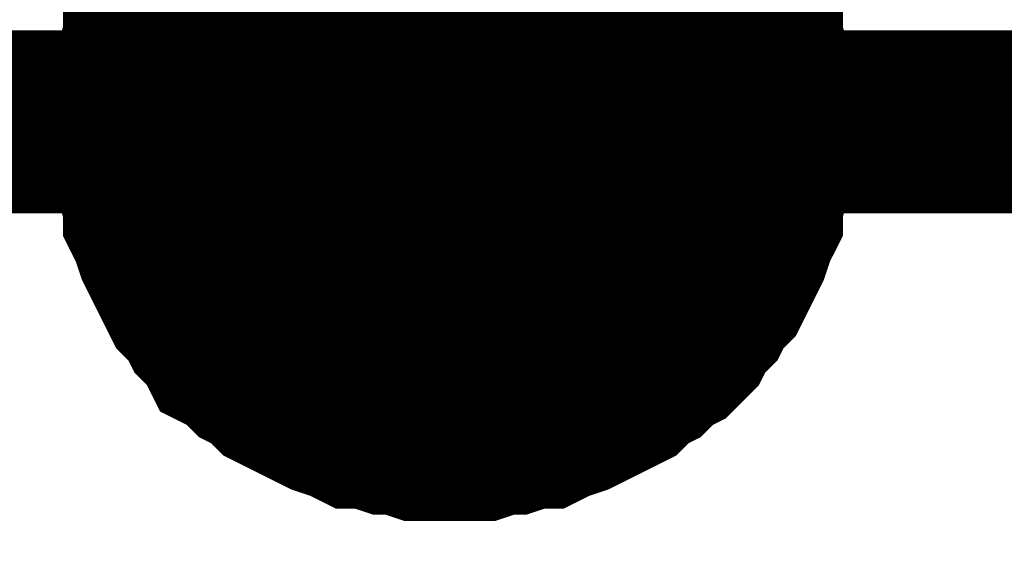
# Model space of a CAD drawing. Header units: inches. Extents: x 0 to 17, y 0 to 11.
# Tile 87 of 114: x 9.2224 to 9.2858, y 5.7219 to 5.7564. Entities that reach past the tile are written whole.
import ezdxf

# ---------------------------------------------------------------- set-up
doc = ezdxf.new("R2010")
doc.units = ezdxf.units.IN
doc.header["$MEASUREMENT"] = 0
doc.layers.add('Sheet', color=255, linetype='Continuous')

msp = doc.modelspace()

# ---------------------------------------------------------------- linework, layer by layer
at = {"layer": 'Sheet'}
for points in [[(8.750163, 5.64987, 0.0118, 0.0118, 0), (8.750163, 5.749784, 0.0118, 0.0118, 0), (9.250093, 5.749784, 0.0118, 0.0118, 0), (9.799977, 5.749784, 0.0118, 0.0118, 0), (10.350257, 5.749784, 0.0118, 0.0118, 0), (10.90014, 5.749784, 0.0118, 0.0118, 0), (10.90014, 5.849697, 0.0118, 0.0118, 0)], [(9.250093, 5.849697, 0.0118, 0.0118, 0), (9.250093, 5.749784, 0.0118, 0.0118, 0)], [(9.230271, 5.749784, 0.0118, 0.0118, 0), (9.230271, 5.750973, 0.0118, 0.0118, 0), (9.230271, 5.751766, 0.0118, 0.0118, 0), (9.230667, 5.752956, 0.0118, 0.0118, 0), (9.230667, 5.753749, 0.0118, 0.0118, 0), (9.231063, 5.754938, 0.0118, 0.0118, 0), (9.231063, 5.755731, 0.0118, 0.0118, 0), (9.23146, 5.756524, 0.0118, 0.0118, 0), (9.231856, 5.757713, 0.0118, 0.0118, 0), (9.232253, 5.758506, 0.0118, 0.0118, 0), (9.232649, 5.759299, 0.0118, 0.0118, 0), (9.233046, 5.760092, 0.0118, 0.0118, 0), (9.233442, 5.760885, 0.0118, 0.0118, 0), (9.234235, 5.761678, 0.0118, 0.0118, 0), (9.234632, 5.762471, 0.0118, 0.0118, 0)], [(9.230271, 5.749784, 0.0118, 0.0118, 0), (9.230271, 5.750973, 0.0118, 0.0118, 0), (9.230271, 5.751766, 0.0118, 0.0118, 0), (9.230667, 5.752956, 0.0118, 0.0118, 0), (9.230667, 5.753749, 0.0118, 0.0118, 0), (9.231063, 5.754938, 0.0118, 0.0118, 0), (9.231063, 5.755731, 0.0118, 0.0118, 0), (9.23146, 5.756524, 0.0118, 0.0118, 0), (9.231856, 5.757713, 0.0118, 0.0118, 0), (9.232253, 5.758506, 0.0118, 0.0118, 0), (9.232649, 5.759299, 0.0118, 0.0118, 0), (9.233046, 5.760092, 0.0118, 0.0118, 0), (9.233442, 5.760885, 0.0118, 0.0118, 0), (9.234235, 5.761678, 0.0118, 0.0118, 0), (9.234632, 5.762471, 0.0118, 0.0118, 0)], [(9.230271, 5.749784, 0.0118, 0.0118, 0), (9.230271, 5.750973, 0.0118, 0.0118, 0), (9.230271, 5.751766, 0.0118, 0.0118, 0), (9.230667, 5.752956, 0.0118, 0.0118, 0), (9.230667, 5.753749, 0.0118, 0.0118, 0), (9.231063, 5.754938, 0.0118, 0.0118, 0), (9.231063, 5.755731, 0.0118, 0.0118, 0), (9.23146, 5.756524, 0.0118, 0.0118, 0), (9.231856, 5.757713, 0.0118, 0.0118, 0), (9.232253, 5.758506, 0.0118, 0.0118, 0), (9.232649, 5.759299, 0.0118, 0.0118, 0), (9.233046, 5.760092, 0.0118, 0.0118, 0), (9.233442, 5.760885, 0.0118, 0.0118, 0), (9.234235, 5.761678, 0.0118, 0.0118, 0), (9.234632, 5.762471, 0.0118, 0.0118, 0)], [(9.230271, 5.749784, 0.0118, 0.0118, 0), (9.230271, 5.750973, 0.0118, 0.0118, 0), (9.230271, 5.751766, 0.0118, 0.0118, 0), (9.230667, 5.752956, 0.0118, 0.0118, 0), (9.230667, 5.753749, 0.0118, 0.0118, 0), (9.231063, 5.754938, 0.0118, 0.0118, 0), (9.231063, 5.755731, 0.0118, 0.0118, 0), (9.23146, 5.756524, 0.0118, 0.0118, 0), (9.231856, 5.757713, 0.0118, 0.0118, 0), (9.232253, 5.758506, 0.0118, 0.0118, 0), (9.232649, 5.759299, 0.0118, 0.0118, 0), (9.233046, 5.760092, 0.0118, 0.0118, 0), (9.233442, 5.760885, 0.0118, 0.0118, 0), (9.234235, 5.761678, 0.0118, 0.0118, 0), (9.234632, 5.762471, 0.0118, 0.0118, 0)], [(9.265555, 5.762471, 0.0118, 0.0118, 0), (9.266348, 5.761678, 0.0118, 0.0118, 0), (9.266744, 5.760885, 0.0118, 0.0118, 0), (9.267537, 5.760092, 0.0118, 0.0118, 0), (9.267934, 5.759299, 0.0118, 0.0118, 0), (9.26833, 5.758506, 0.0118, 0.0118, 0), (9.268727, 5.757713, 0.0118, 0.0118, 0), (9.269123, 5.756524, 0.0118, 0.0118, 0), (9.26952, 5.755731, 0.0118, 0.0118, 0), (9.26952, 5.754938, 0.0118, 0.0118, 0), (9.269916, 5.753749, 0.0118, 0.0118, 0), (9.269916, 5.752956, 0.0118, 0.0118, 0), (9.270312, 5.751766, 0.0118, 0.0118, 0), (9.270312, 5.750973, 0.0118, 0.0118, 0), (9.270312, 5.749784, 0.0118, 0.0118, 0)], [(9.265555, 5.762471, 0.0118, 0.0118, 0), (9.266348, 5.761678, 0.0118, 0.0118, 0), (9.266744, 5.760885, 0.0118, 0.0118, 0), (9.267537, 5.760092, 0.0118, 0.0118, 0), (9.267934, 5.759299, 0.0118, 0.0118, 0), (9.26833, 5.758506, 0.0118, 0.0118, 0), (9.268727, 5.757713, 0.0118, 0.0118, 0), (9.269123, 5.756524, 0.0118, 0.0118, 0), (9.26952, 5.755731, 0.0118, 0.0118, 0), (9.26952, 5.754938, 0.0118, 0.0118, 0), (9.269916, 5.753749, 0.0118, 0.0118, 0), (9.269916, 5.752956, 0.0118, 0.0118, 0), (9.270312, 5.751766, 0.0118, 0.0118, 0), (9.270312, 5.750973, 0.0118, 0.0118, 0), (9.270312, 5.749784, 0.0118, 0.0118, 0)], [(9.265555, 5.762471, 0.0118, 0.0118, 0), (9.266348, 5.761678, 0.0118, 0.0118, 0), (9.266744, 5.760885, 0.0118, 0.0118, 0), (9.267537, 5.760092, 0.0118, 0.0118, 0), (9.267934, 5.759299, 0.0118, 0.0118, 0), (9.26833, 5.758506, 0.0118, 0.0118, 0), (9.268727, 5.757713, 0.0118, 0.0118, 0), (9.269123, 5.756524, 0.0118, 0.0118, 0), (9.26952, 5.755731, 0.0118, 0.0118, 0), (9.26952, 5.754938, 0.0118, 0.0118, 0), (9.269916, 5.753749, 0.0118, 0.0118, 0), (9.269916, 5.752956, 0.0118, 0.0118, 0), (9.270312, 5.751766, 0.0118, 0.0118, 0), (9.270312, 5.750973, 0.0118, 0.0118, 0), (9.270312, 5.749784, 0.0118, 0.0118, 0)], [(9.265555, 5.762471, 0.0118, 0.0118, 0), (9.266348, 5.761678, 0.0118, 0.0118, 0), (9.266744, 5.760885, 0.0118, 0.0118, 0), (9.267537, 5.760092, 0.0118, 0.0118, 0), (9.267934, 5.759299, 0.0118, 0.0118, 0), (9.26833, 5.758506, 0.0118, 0.0118, 0), (9.268727, 5.757713, 0.0118, 0.0118, 0), (9.269123, 5.756524, 0.0118, 0.0118, 0), (9.26952, 5.755731, 0.0118, 0.0118, 0), (9.26952, 5.754938, 0.0118, 0.0118, 0), (9.269916, 5.753749, 0.0118, 0.0118, 0), (9.269916, 5.752956, 0.0118, 0.0118, 0), (9.270312, 5.751766, 0.0118, 0.0118, 0), (9.270312, 5.750973, 0.0118, 0.0118, 0), (9.270312, 5.749784, 0.0118, 0.0118, 0)], [(9.230271, 5.749784, 0.0039, 0.0039, 0), (9.230271, 5.750973, 0.0039, 0.0039, 0), (9.230271, 5.751766, 0.0039, 0.0039, 0), (9.230667, 5.752956, 0.0039, 0.0039, 0), (9.230667, 5.753749, 0.0039, 0.0039, 0), (9.231063, 5.754938, 0.0039, 0.0039, 0), (9.231063, 5.755731, 0.0039, 0.0039, 0), (9.23146, 5.756524, 0.0039, 0.0039, 0), (9.231856, 5.757713, 0.0039, 0.0039, 0), (9.232253, 5.758506, 0.0039, 0.0039, 0)], [(9.230271, 5.749784, 0.0039, 0.0039, 0), (9.230271, 5.750973, 0.0039, 0.0039, 0), (9.230271, 5.751766, 0.0039, 0.0039, 0), (9.230667, 5.752956, 0.0039, 0.0039, 0), (9.230667, 5.753749, 0.0039, 0.0039, 0), (9.231063, 5.754938, 0.0039, 0.0039, 0), (9.231063, 5.755731, 0.0039, 0.0039, 0), (9.23146, 5.756524, 0.0039, 0.0039, 0), (9.231856, 5.757713, 0.0039, 0.0039, 0), (9.232253, 5.758506, 0.0039, 0.0039, 0)], [(9.230271, 5.749784, 0.0039, 0.0039, 0), (9.230271, 5.750973, 0.0039, 0.0039, 0), (9.230271, 5.751766, 0.0039, 0.0039, 0), (9.230667, 5.752956, 0.0039, 0.0039, 0), (9.230667, 5.753749, 0.0039, 0.0039, 0), (9.231063, 5.754938, 0.0039, 0.0039, 0), (9.231063, 5.755731, 0.0039, 0.0039, 0), (9.23146, 5.756524, 0.0039, 0.0039, 0), (9.231856, 5.757713, 0.0039, 0.0039, 0), (9.232253, 5.758506, 0.0039, 0.0039, 0)], [(9.230271, 5.749784, 0.0039, 0.0039, 0), (9.230271, 5.750973, 0.0039, 0.0039, 0), (9.230271, 5.751766, 0.0039, 0.0039, 0), (9.230667, 5.752956, 0.0039, 0.0039, 0), (9.230667, 5.753749, 0.0039, 0.0039, 0), (9.231063, 5.754938, 0.0039, 0.0039, 0), (9.231063, 5.755731, 0.0039, 0.0039, 0), (9.23146, 5.756524, 0.0039, 0.0039, 0), (9.231856, 5.757713, 0.0039, 0.0039, 0), (9.232253, 5.758506, 0.0039, 0.0039, 0)], [(9.26833, 5.758506, 0.0039, 0.0039, 0), (9.268727, 5.757713, 0.0039, 0.0039, 0), (9.269123, 5.756524, 0.0039, 0.0039, 0), (9.26952, 5.755731, 0.0039, 0.0039, 0), (9.26952, 5.754938, 0.0039, 0.0039, 0), (9.269916, 5.753749, 0.0039, 0.0039, 0), (9.269916, 5.752956, 0.0039, 0.0039, 0), (9.270312, 5.751766, 0.0039, 0.0039, 0), (9.270312, 5.750973, 0.0039, 0.0039, 0), (9.270312, 5.749784, 0.0039, 0.0039, 0)], [(9.26833, 5.758506, 0.0039, 0.0039, 0), (9.268727, 5.757713, 0.0039, 0.0039, 0), (9.269123, 5.756524, 0.0039, 0.0039, 0), (9.26952, 5.755731, 0.0039, 0.0039, 0), (9.26952, 5.754938, 0.0039, 0.0039, 0), (9.269916, 5.753749, 0.0039, 0.0039, 0), (9.269916, 5.752956, 0.0039, 0.0039, 0), (9.270312, 5.751766, 0.0039, 0.0039, 0), (9.270312, 5.750973, 0.0039, 0.0039, 0), (9.270312, 5.749784, 0.0039, 0.0039, 0)], [(9.26833, 5.758506, 0.0039, 0.0039, 0), (9.268727, 5.757713, 0.0039, 0.0039, 0), (9.269123, 5.756524, 0.0039, 0.0039, 0), (9.26952, 5.755731, 0.0039, 0.0039, 0), (9.26952, 5.754938, 0.0039, 0.0039, 0), (9.269916, 5.753749, 0.0039, 0.0039, 0), (9.269916, 5.752956, 0.0039, 0.0039, 0), (9.270312, 5.751766, 0.0039, 0.0039, 0), (9.270312, 5.750973, 0.0039, 0.0039, 0), (9.270312, 5.749784, 0.0039, 0.0039, 0)], [(9.26833, 5.758506, 0.0039, 0.0039, 0), (9.268727, 5.757713, 0.0039, 0.0039, 0), (9.269123, 5.756524, 0.0039, 0.0039, 0), (9.26952, 5.755731, 0.0039, 0.0039, 0), (9.26952, 5.754938, 0.0039, 0.0039, 0), (9.269916, 5.753749, 0.0039, 0.0039, 0), (9.269916, 5.752956, 0.0039, 0.0039, 0), (9.270312, 5.751766, 0.0039, 0.0039, 0), (9.270312, 5.750973, 0.0039, 0.0039, 0), (9.270312, 5.749784, 0.0039, 0.0039, 0)], [(9.250093, 5.72996, 0.0118, 0.0118, 0), (9.248904, 5.72996, 0.0118, 0.0118, 0), (9.248111, 5.72996, 0.0118, 0.0118, 0), (9.246922, 5.730356, 0.0118, 0.0118, 0), (9.246129, 5.730356, 0.0118, 0.0118, 0), (9.244939, 5.730753, 0.0118, 0.0118, 0), (9.244146, 5.730753, 0.0118, 0.0118, 0), (9.243354, 5.731149, 0.0118, 0.0118, 0), (9.242164, 5.731546, 0.0118, 0.0118, 0), (9.241371, 5.731942, 0.0118, 0.0118, 0), (9.240578, 5.732339, 0.0118, 0.0118, 0), (9.239785, 5.732735, 0.0118, 0.0118, 0), (9.238993, 5.733131, 0.0118, 0.0118, 0), (9.2382, 5.733924, 0.0118, 0.0118, 0), (9.237407, 5.734321, 0.0118, 0.0118, 0), (9.236614, 5.735114, 0.0118, 0.0118, 0), (9.235821, 5.73551, 0.0118, 0.0118, 0), (9.235424, 5.736303, 0.0118, 0.0118, 0), (9.234632, 5.737096, 0.0118, 0.0118, 0), (9.234235, 5.737889, 0.0118, 0.0118, 0), (9.233442, 5.738682, 0.0118, 0.0118, 0), (9.233046, 5.739475, 0.0118, 0.0118, 0), (9.232649, 5.740268, 0.0118, 0.0118, 0), (9.232253, 5.741061, 0.0118, 0.0118, 0), (9.231856, 5.741854, 0.0118, 0.0118, 0), (9.23146, 5.743044, 0.0118, 0.0118, 0), (9.231063, 5.743837, 0.0118, 0.0118, 0), (9.231063, 5.744629, 0.0118, 0.0118, 0), (9.230667, 5.745819, 0.0118, 0.0118, 0), (9.230667, 5.746612, 0.0118, 0.0118, 0), (9.230271, 5.747801, 0.0118, 0.0118, 0), (9.230271, 5.748594, 0.0118, 0.0118, 0), (9.230271, 5.749784, 0.0118, 0.0118, 0)], [(9.230271, 5.749784, 0.0118, 0.0118, 0), (9.230271, 5.749784, 0.0118, 0.0118, 0)], [(9.250093, 5.72996, 0.0118, 0.0118, 0), (9.248904, 5.72996, 0.0118, 0.0118, 0), (9.248111, 5.72996, 0.0118, 0.0118, 0), (9.246922, 5.730356, 0.0118, 0.0118, 0), (9.246129, 5.730356, 0.0118, 0.0118, 0), (9.244939, 5.730753, 0.0118, 0.0118, 0), (9.244146, 5.730753, 0.0118, 0.0118, 0), (9.243354, 5.731149, 0.0118, 0.0118, 0), (9.242164, 5.731546, 0.0118, 0.0118, 0), (9.241371, 5.731942, 0.0118, 0.0118, 0), (9.240578, 5.732339, 0.0118, 0.0118, 0), (9.239785, 5.732735, 0.0118, 0.0118, 0), (9.238993, 5.733131, 0.0118, 0.0118, 0), (9.2382, 5.733924, 0.0118, 0.0118, 0), (9.237407, 5.734321, 0.0118, 0.0118, 0), (9.236614, 5.735114, 0.0118, 0.0118, 0), (9.235821, 5.73551, 0.0118, 0.0118, 0), (9.235424, 5.736303, 0.0118, 0.0118, 0), (9.234632, 5.737096, 0.0118, 0.0118, 0), (9.234235, 5.737889, 0.0118, 0.0118, 0), (9.233442, 5.738682, 0.0118, 0.0118, 0), (9.233046, 5.739475, 0.0118, 0.0118, 0), (9.232649, 5.740268, 0.0118, 0.0118, 0), (9.232253, 5.741061, 0.0118, 0.0118, 0), (9.231856, 5.741854, 0.0118, 0.0118, 0), (9.23146, 5.743044, 0.0118, 0.0118, 0), (9.231063, 5.743837, 0.0118, 0.0118, 0), (9.231063, 5.744629, 0.0118, 0.0118, 0), (9.230667, 5.745819, 0.0118, 0.0118, 0), (9.230667, 5.746612, 0.0118, 0.0118, 0), (9.230271, 5.747801, 0.0118, 0.0118, 0), (9.230271, 5.748594, 0.0118, 0.0118, 0), (9.230271, 5.749784, 0.0118, 0.0118, 0)], [(9.230271, 5.749784, 0.0118, 0.0118, 0), (9.230271, 5.749784, 0.0118, 0.0118, 0)], [(9.250093, 5.72996, 0.0118, 0.0118, 0), (9.248904, 5.72996, 0.0118, 0.0118, 0), (9.248111, 5.72996, 0.0118, 0.0118, 0), (9.246922, 5.730356, 0.0118, 0.0118, 0), (9.246129, 5.730356, 0.0118, 0.0118, 0), (9.244939, 5.730753, 0.0118, 0.0118, 0), (9.244146, 5.730753, 0.0118, 0.0118, 0), (9.243354, 5.731149, 0.0118, 0.0118, 0), (9.242164, 5.731546, 0.0118, 0.0118, 0), (9.241371, 5.731942, 0.0118, 0.0118, 0), (9.240578, 5.732339, 0.0118, 0.0118, 0), (9.239785, 5.732735, 0.0118, 0.0118, 0), (9.238993, 5.733131, 0.0118, 0.0118, 0), (9.2382, 5.733924, 0.0118, 0.0118, 0), (9.237407, 5.734321, 0.0118, 0.0118, 0), (9.236614, 5.735114, 0.0118, 0.0118, 0), (9.235821, 5.73551, 0.0118, 0.0118, 0), (9.235424, 5.736303, 0.0118, 0.0118, 0), (9.234632, 5.737096, 0.0118, 0.0118, 0), (9.234235, 5.737889, 0.0118, 0.0118, 0), (9.233442, 5.738682, 0.0118, 0.0118, 0), (9.233046, 5.739475, 0.0118, 0.0118, 0), (9.232649, 5.740268, 0.0118, 0.0118, 0), (9.232253, 5.741061, 0.0118, 0.0118, 0), (9.231856, 5.741854, 0.0118, 0.0118, 0), (9.23146, 5.743044, 0.0118, 0.0118, 0), (9.231063, 5.743837, 0.0118, 0.0118, 0), (9.231063, 5.744629, 0.0118, 0.0118, 0), (9.230667, 5.745819, 0.0118, 0.0118, 0), (9.230667, 5.746612, 0.0118, 0.0118, 0), (9.230271, 5.747801, 0.0118, 0.0118, 0), (9.230271, 5.748594, 0.0118, 0.0118, 0), (9.230271, 5.749784, 0.0118, 0.0118, 0)], [(9.230271, 5.749784, 0.0118, 0.0118, 0), (9.230271, 5.749784, 0.0118, 0.0118, 0)], [(9.250093, 5.72996, 0.0118, 0.0118, 0), (9.248904, 5.72996, 0.0118, 0.0118, 0), (9.248111, 5.72996, 0.0118, 0.0118, 0), (9.246922, 5.730356, 0.0118, 0.0118, 0), (9.246129, 5.730356, 0.0118, 0.0118, 0), (9.244939, 5.730753, 0.0118, 0.0118, 0), (9.244146, 5.730753, 0.0118, 0.0118, 0), (9.243354, 5.731149, 0.0118, 0.0118, 0), (9.242164, 5.731546, 0.0118, 0.0118, 0), (9.241371, 5.731942, 0.0118, 0.0118, 0), (9.240578, 5.732339, 0.0118, 0.0118, 0), (9.239785, 5.732735, 0.0118, 0.0118, 0), (9.238993, 5.733131, 0.0118, 0.0118, 0), (9.2382, 5.733924, 0.0118, 0.0118, 0), (9.237407, 5.734321, 0.0118, 0.0118, 0), (9.236614, 5.735114, 0.0118, 0.0118, 0), (9.235821, 5.73551, 0.0118, 0.0118, 0), (9.235424, 5.736303, 0.0118, 0.0118, 0), (9.234632, 5.737096, 0.0118, 0.0118, 0), (9.234235, 5.737889, 0.0118, 0.0118, 0), (9.233442, 5.738682, 0.0118, 0.0118, 0), (9.233046, 5.739475, 0.0118, 0.0118, 0), (9.232649, 5.740268, 0.0118, 0.0118, 0), (9.232253, 5.741061, 0.0118, 0.0118, 0), (9.231856, 5.741854, 0.0118, 0.0118, 0), (9.23146, 5.743044, 0.0118, 0.0118, 0), (9.231063, 5.743837, 0.0118, 0.0118, 0), (9.231063, 5.744629, 0.0118, 0.0118, 0), (9.230667, 5.745819, 0.0118, 0.0118, 0), (9.230667, 5.746612, 0.0118, 0.0118, 0), (9.230271, 5.747801, 0.0118, 0.0118, 0), (9.230271, 5.748594, 0.0118, 0.0118, 0), (9.230271, 5.749784, 0.0118, 0.0118, 0)], [(9.230271, 5.749784, 0.0118, 0.0118, 0), (9.230271, 5.749784, 0.0118, 0.0118, 0)], [(9.270312, 5.749784, 0.0118, 0.0118, 0), (9.270312, 5.748594, 0.0118, 0.0118, 0), (9.270312, 5.747801, 0.0118, 0.0118, 0), (9.269916, 5.746612, 0.0118, 0.0118, 0), (9.269916, 5.745819, 0.0118, 0.0118, 0), (9.26952, 5.744629, 0.0118, 0.0118, 0), (9.26952, 5.743837, 0.0118, 0.0118, 0), (9.269123, 5.743044, 0.0118, 0.0118, 0), (9.268727, 5.741854, 0.0118, 0.0118, 0), (9.26833, 5.741061, 0.0118, 0.0118, 0), (9.267934, 5.740268, 0.0118, 0.0118, 0), (9.267537, 5.739475, 0.0118, 0.0118, 0), (9.266744, 5.738682, 0.0118, 0.0118, 0), (9.266348, 5.737889, 0.0118, 0.0118, 0), (9.265555, 5.737096, 0.0118, 0.0118, 0), (9.265159, 5.736303, 0.0118, 0.0118, 0), (9.264366, 5.73551, 0.0118, 0.0118, 0), (9.263573, 5.735114, 0.0118, 0.0118, 0), (9.26278, 5.734321, 0.0118, 0.0118, 0), (9.261987, 5.733924, 0.0118, 0.0118, 0), (9.261194, 5.733131, 0.0118, 0.0118, 0), (9.260401, 5.732735, 0.0118, 0.0118, 0), (9.259608, 5.732339, 0.0118, 0.0118, 0), (9.258815, 5.731942, 0.0118, 0.0118, 0), (9.258022, 5.731546, 0.0118, 0.0118, 0), (9.256833, 5.731149, 0.0118, 0.0118, 0), (9.25604, 5.730753, 0.0118, 0.0118, 0), (9.255247, 5.730753, 0.0118, 0.0118, 0), (9.254058, 5.730356, 0.0118, 0.0118, 0), (9.253265, 5.730356, 0.0118, 0.0118, 0), (9.252076, 5.72996, 0.0118, 0.0118, 0), (9.251283, 5.72996, 0.0118, 0.0118, 0), (9.250093, 5.72996, 0.0118, 0.0118, 0)], [(9.270312, 5.749784, 0.0118, 0.0118, 0), (9.270312, 5.748594, 0.0118, 0.0118, 0), (9.270312, 5.747801, 0.0118, 0.0118, 0), (9.269916, 5.746612, 0.0118, 0.0118, 0), (9.269916, 5.745819, 0.0118, 0.0118, 0), (9.26952, 5.744629, 0.0118, 0.0118, 0), (9.26952, 5.743837, 0.0118, 0.0118, 0), (9.269123, 5.743044, 0.0118, 0.0118, 0), (9.268727, 5.741854, 0.0118, 0.0118, 0), (9.26833, 5.741061, 0.0118, 0.0118, 0), (9.267934, 5.740268, 0.0118, 0.0118, 0), (9.267537, 5.739475, 0.0118, 0.0118, 0), (9.266744, 5.738682, 0.0118, 0.0118, 0), (9.266348, 5.737889, 0.0118, 0.0118, 0), (9.265555, 5.737096, 0.0118, 0.0118, 0), (9.265159, 5.736303, 0.0118, 0.0118, 0), (9.264366, 5.73551, 0.0118, 0.0118, 0), (9.263573, 5.735114, 0.0118, 0.0118, 0), (9.26278, 5.734321, 0.0118, 0.0118, 0), (9.261987, 5.733924, 0.0118, 0.0118, 0), (9.261194, 5.733131, 0.0118, 0.0118, 0), (9.260401, 5.732735, 0.0118, 0.0118, 0), (9.259608, 5.732339, 0.0118, 0.0118, 0), (9.258815, 5.731942, 0.0118, 0.0118, 0), (9.258022, 5.731546, 0.0118, 0.0118, 0), (9.256833, 5.731149, 0.0118, 0.0118, 0), (9.25604, 5.730753, 0.0118, 0.0118, 0), (9.255247, 5.730753, 0.0118, 0.0118, 0), (9.254058, 5.730356, 0.0118, 0.0118, 0), (9.253265, 5.730356, 0.0118, 0.0118, 0), (9.252076, 5.72996, 0.0118, 0.0118, 0), (9.251283, 5.72996, 0.0118, 0.0118, 0), (9.250093, 5.72996, 0.0118, 0.0118, 0)], [(9.270312, 5.749784, 0.0118, 0.0118, 0), (9.270312, 5.748594, 0.0118, 0.0118, 0), (9.270312, 5.747801, 0.0118, 0.0118, 0), (9.269916, 5.746612, 0.0118, 0.0118, 0), (9.269916, 5.745819, 0.0118, 0.0118, 0), (9.26952, 5.744629, 0.0118, 0.0118, 0), (9.26952, 5.743837, 0.0118, 0.0118, 0), (9.269123, 5.743044, 0.0118, 0.0118, 0), (9.268727, 5.741854, 0.0118, 0.0118, 0), (9.26833, 5.741061, 0.0118, 0.0118, 0), (9.267934, 5.740268, 0.0118, 0.0118, 0), (9.267537, 5.739475, 0.0118, 0.0118, 0), (9.266744, 5.738682, 0.0118, 0.0118, 0), (9.266348, 5.737889, 0.0118, 0.0118, 0), (9.265555, 5.737096, 0.0118, 0.0118, 0), (9.265159, 5.736303, 0.0118, 0.0118, 0), (9.264366, 5.73551, 0.0118, 0.0118, 0), (9.263573, 5.735114, 0.0118, 0.0118, 0), (9.26278, 5.734321, 0.0118, 0.0118, 0), (9.261987, 5.733924, 0.0118, 0.0118, 0), (9.261194, 5.733131, 0.0118, 0.0118, 0), (9.260401, 5.732735, 0.0118, 0.0118, 0), (9.259608, 5.732339, 0.0118, 0.0118, 0), (9.258815, 5.731942, 0.0118, 0.0118, 0), (9.258022, 5.731546, 0.0118, 0.0118, 0), (9.256833, 5.731149, 0.0118, 0.0118, 0), (9.25604, 5.730753, 0.0118, 0.0118, 0), (9.255247, 5.730753, 0.0118, 0.0118, 0), (9.254058, 5.730356, 0.0118, 0.0118, 0), (9.253265, 5.730356, 0.0118, 0.0118, 0), (9.252076, 5.72996, 0.0118, 0.0118, 0), (9.251283, 5.72996, 0.0118, 0.0118, 0), (9.250093, 5.72996, 0.0118, 0.0118, 0)], [(9.270312, 5.749784, 0.0118, 0.0118, 0), (9.270312, 5.748594, 0.0118, 0.0118, 0), (9.270312, 5.747801, 0.0118, 0.0118, 0), (9.269916, 5.746612, 0.0118, 0.0118, 0), (9.269916, 5.745819, 0.0118, 0.0118, 0), (9.26952, 5.744629, 0.0118, 0.0118, 0), (9.26952, 5.743837, 0.0118, 0.0118, 0), (9.269123, 5.743044, 0.0118, 0.0118, 0), (9.268727, 5.741854, 0.0118, 0.0118, 0), (9.26833, 5.741061, 0.0118, 0.0118, 0), (9.267934, 5.740268, 0.0118, 0.0118, 0), (9.267537, 5.739475, 0.0118, 0.0118, 0), (9.266744, 5.738682, 0.0118, 0.0118, 0), (9.266348, 5.737889, 0.0118, 0.0118, 0), (9.265555, 5.737096, 0.0118, 0.0118, 0), (9.265159, 5.736303, 0.0118, 0.0118, 0), (9.264366, 5.73551, 0.0118, 0.0118, 0), (9.263573, 5.735114, 0.0118, 0.0118, 0), (9.26278, 5.734321, 0.0118, 0.0118, 0), (9.261987, 5.733924, 0.0118, 0.0118, 0), (9.261194, 5.733131, 0.0118, 0.0118, 0), (9.260401, 5.732735, 0.0118, 0.0118, 0), (9.259608, 5.732339, 0.0118, 0.0118, 0), (9.258815, 5.731942, 0.0118, 0.0118, 0), (9.258022, 5.731546, 0.0118, 0.0118, 0), (9.256833, 5.731149, 0.0118, 0.0118, 0), (9.25604, 5.730753, 0.0118, 0.0118, 0), (9.255247, 5.730753, 0.0118, 0.0118, 0), (9.254058, 5.730356, 0.0118, 0.0118, 0), (9.253265, 5.730356, 0.0118, 0.0118, 0), (9.252076, 5.72996, 0.0118, 0.0118, 0), (9.251283, 5.72996, 0.0118, 0.0118, 0), (9.250093, 5.72996, 0.0118, 0.0118, 0)], [(9.270312, 5.749784, 0.0118, 0.0118, 0), (9.270312, 5.749784, 0.0118, 0.0118, 0), (9.270312, 5.749784, 0.0118, 0.0118, 0), (9.270312, 5.749784, 0.0118, 0.0118, 0), (9.270312, 5.749784, 0.0118, 0.0118, 0), (9.270312, 5.749784, 0.0118, 0.0118, 0), (9.270312, 5.749784, 0.0118, 0.0118, 0), (9.270312, 5.749784, 0.0118, 0.0118, 0), (9.270312, 5.749784, 0.0118, 0.0118, 0), (9.270312, 5.749784, 0.0118, 0.0118, 0), (9.270312, 5.749784, 0.0118, 0.0118, 0), (9.270312, 5.749784, 0.0118, 0.0118, 0), (9.270312, 5.749784, 0.0118, 0.0118, 0), (9.270312, 5.749784, 0.0118, 0.0118, 0), (9.270312, 5.749784, 0.0118, 0.0118, 0), (9.270312, 5.749784, 0.0118, 0.0118, 0), (9.270312, 5.749784, 0.0118, 0.0118, 0), (9.270312, 5.749784, 0.0118, 0.0118, 0), (9.270312, 5.749784, 0.0118, 0.0118, 0), (9.270312, 5.749784, 0.0118, 0.0118, 0), (9.270312, 5.749784, 0.0118, 0.0118, 0), (9.270312, 5.749784, 0.0118, 0.0118, 0), (9.270312, 5.749784, 0.0118, 0.0118, 0), (9.270312, 5.749784, 0.0118, 0.0118, 0), (9.270312, 5.749784, 0.0118, 0.0118, 0), (9.270312, 5.749784, 0.0118, 0.0118, 0), (9.270312, 5.749784, 0.0118, 0.0118, 0), (9.270312, 5.749784, 0.0118, 0.0118, 0), (9.270312, 5.749784, 0.0118, 0.0118, 0), (9.270312, 5.749784, 0.0118, 0.0118, 0), (9.270312, 5.749784, 0.0118, 0.0118, 0), (9.270312, 5.749784, 0.0118, 0.0118, 0), (9.270312, 5.749784, 0.0118, 0.0118, 0)], [(9.270312, 5.749784, 0.0118, 0.0118, 0), (9.270312, 5.749784, 0.0118, 0.0118, 0)], [(9.270312, 5.749784, 0.0118, 0.0118, 0), (9.270312, 5.749784, 0.0118, 0.0118, 0), (9.270312, 5.749784, 0.0118, 0.0118, 0), (9.270312, 5.749784, 0.0118, 0.0118, 0), (9.270312, 5.749784, 0.0118, 0.0118, 0), (9.270312, 5.749784, 0.0118, 0.0118, 0), (9.270312, 5.749784, 0.0118, 0.0118, 0), (9.270312, 5.749784, 0.0118, 0.0118, 0), (9.270312, 5.749784, 0.0118, 0.0118, 0), (9.270312, 5.749784, 0.0118, 0.0118, 0), (9.270312, 5.749784, 0.0118, 0.0118, 0), (9.270312, 5.749784, 0.0118, 0.0118, 0), (9.270312, 5.749784, 0.0118, 0.0118, 0), (9.270312, 5.749784, 0.0118, 0.0118, 0), (9.270312, 5.749784, 0.0118, 0.0118, 0), (9.270312, 5.749784, 0.0118, 0.0118, 0), (9.270312, 5.749784, 0.0118, 0.0118, 0), (9.270312, 5.749784, 0.0118, 0.0118, 0), (9.270312, 5.749784, 0.0118, 0.0118, 0), (9.270312, 5.749784, 0.0118, 0.0118, 0), (9.270312, 5.749784, 0.0118, 0.0118, 0), (9.270312, 5.749784, 0.0118, 0.0118, 0), (9.270312, 5.749784, 0.0118, 0.0118, 0), (9.270312, 5.749784, 0.0118, 0.0118, 0), (9.270312, 5.749784, 0.0118, 0.0118, 0), (9.270312, 5.749784, 0.0118, 0.0118, 0), (9.270312, 5.749784, 0.0118, 0.0118, 0), (9.270312, 5.749784, 0.0118, 0.0118, 0), (9.270312, 5.749784, 0.0118, 0.0118, 0), (9.270312, 5.749784, 0.0118, 0.0118, 0), (9.270312, 5.749784, 0.0118, 0.0118, 0), (9.270312, 5.749784, 0.0118, 0.0118, 0), (9.270312, 5.749784, 0.0118, 0.0118, 0)], [(9.270312, 5.749784, 0.0118, 0.0118, 0), (9.270312, 5.749784, 0.0118, 0.0118, 0)], [(9.270312, 5.749784, 0.0118, 0.0118, 0), (9.270312, 5.749784, 0.0118, 0.0118, 0), (9.270312, 5.749784, 0.0118, 0.0118, 0), (9.270312, 5.749784, 0.0118, 0.0118, 0), (9.270312, 5.749784, 0.0118, 0.0118, 0), (9.270312, 5.749784, 0.0118, 0.0118, 0), (9.270312, 5.749784, 0.0118, 0.0118, 0), (9.270312, 5.749784, 0.0118, 0.0118, 0), (9.270312, 5.749784, 0.0118, 0.0118, 0), (9.270312, 5.749784, 0.0118, 0.0118, 0), (9.270312, 5.749784, 0.0118, 0.0118, 0), (9.270312, 5.749784, 0.0118, 0.0118, 0), (9.270312, 5.749784, 0.0118, 0.0118, 0), (9.270312, 5.749784, 0.0118, 0.0118, 0), (9.270312, 5.749784, 0.0118, 0.0118, 0), (9.270312, 5.749784, 0.0118, 0.0118, 0), (9.270312, 5.749784, 0.0118, 0.0118, 0), (9.270312, 5.749784, 0.0118, 0.0118, 0), (9.270312, 5.749784, 0.0118, 0.0118, 0), (9.270312, 5.749784, 0.0118, 0.0118, 0), (9.270312, 5.749784, 0.0118, 0.0118, 0), (9.270312, 5.749784, 0.0118, 0.0118, 0), (9.270312, 5.749784, 0.0118, 0.0118, 0), (9.270312, 5.749784, 0.0118, 0.0118, 0), (9.270312, 5.749784, 0.0118, 0.0118, 0), (9.270312, 5.749784, 0.0118, 0.0118, 0), (9.270312, 5.749784, 0.0118, 0.0118, 0), (9.270312, 5.749784, 0.0118, 0.0118, 0), (9.270312, 5.749784, 0.0118, 0.0118, 0), (9.270312, 5.749784, 0.0118, 0.0118, 0), (9.270312, 5.749784, 0.0118, 0.0118, 0), (9.270312, 5.749784, 0.0118, 0.0118, 0), (9.270312, 5.749784, 0.0118, 0.0118, 0)], [(9.270312, 5.749784, 0.0118, 0.0118, 0), (9.270312, 5.749784, 0.0118, 0.0118, 0)], [(9.270312, 5.749784, 0.0118, 0.0118, 0), (9.270312, 5.749784, 0.0118, 0.0118, 0), (9.270312, 5.749784, 0.0118, 0.0118, 0), (9.270312, 5.749784, 0.0118, 0.0118, 0), (9.270312, 5.749784, 0.0118, 0.0118, 0), (9.270312, 5.749784, 0.0118, 0.0118, 0), (9.270312, 5.749784, 0.0118, 0.0118, 0), (9.270312, 5.749784, 0.0118, 0.0118, 0), (9.270312, 5.749784, 0.0118, 0.0118, 0), (9.270312, 5.749784, 0.0118, 0.0118, 0), (9.270312, 5.749784, 0.0118, 0.0118, 0), (9.270312, 5.749784, 0.0118, 0.0118, 0), (9.270312, 5.749784, 0.0118, 0.0118, 0), (9.270312, 5.749784, 0.0118, 0.0118, 0), (9.270312, 5.749784, 0.0118, 0.0118, 0), (9.270312, 5.749784, 0.0118, 0.0118, 0), (9.270312, 5.749784, 0.0118, 0.0118, 0), (9.270312, 5.749784, 0.0118, 0.0118, 0), (9.270312, 5.749784, 0.0118, 0.0118, 0), (9.270312, 5.749784, 0.0118, 0.0118, 0), (9.270312, 5.749784, 0.0118, 0.0118, 0), (9.270312, 5.749784, 0.0118, 0.0118, 0), (9.270312, 5.749784, 0.0118, 0.0118, 0), (9.270312, 5.749784, 0.0118, 0.0118, 0), (9.270312, 5.749784, 0.0118, 0.0118, 0), (9.270312, 5.749784, 0.0118, 0.0118, 0), (9.270312, 5.749784, 0.0118, 0.0118, 0), (9.270312, 5.749784, 0.0118, 0.0118, 0), (9.270312, 5.749784, 0.0118, 0.0118, 0), (9.270312, 5.749784, 0.0118, 0.0118, 0), (9.270312, 5.749784, 0.0118, 0.0118, 0), (9.270312, 5.749784, 0.0118, 0.0118, 0), (9.270312, 5.749784, 0.0118, 0.0118, 0)], [(9.270312, 5.749784, 0.0118, 0.0118, 0), (9.270312, 5.749784, 0.0118, 0.0118, 0)], [(9.250093, 5.72996, 0.0039, 0.0039, 0), (9.248904, 5.72996, 0.0039, 0.0039, 0), (9.248111, 5.72996, 0.0039, 0.0039, 0), (9.246922, 5.730356, 0.0039, 0.0039, 0), (9.246129, 5.730356, 0.0039, 0.0039, 0), (9.244939, 5.730753, 0.0039, 0.0039, 0), (9.244146, 5.730753, 0.0039, 0.0039, 0), (9.243354, 5.731149, 0.0039, 0.0039, 0), (9.242164, 5.731546, 0.0039, 0.0039, 0), (9.241371, 5.731942, 0.0039, 0.0039, 0), (9.240578, 5.732339, 0.0039, 0.0039, 0), (9.239785, 5.732735, 0.0039, 0.0039, 0), (9.238993, 5.733131, 0.0039, 0.0039, 0), (9.2382, 5.733924, 0.0039, 0.0039, 0), (9.237407, 5.734321, 0.0039, 0.0039, 0), (9.236614, 5.735114, 0.0039, 0.0039, 0), (9.235821, 5.73551, 0.0039, 0.0039, 0), (9.235424, 5.736303, 0.0039, 0.0039, 0), (9.234632, 5.737096, 0.0039, 0.0039, 0), (9.234235, 5.737889, 0.0039, 0.0039, 0), (9.233442, 5.738682, 0.0039, 0.0039, 0), (9.233046, 5.739475, 0.0039, 0.0039, 0), (9.232649, 5.740268, 0.0039, 0.0039, 0), (9.232253, 5.741061, 0.0039, 0.0039, 0), (9.231856, 5.741854, 0.0039, 0.0039, 0), (9.23146, 5.743044, 0.0039, 0.0039, 0), (9.231063, 5.743837, 0.0039, 0.0039, 0), (9.231063, 5.744629, 0.0039, 0.0039, 0), (9.230667, 5.745819, 0.0039, 0.0039, 0), (9.230667, 5.746612, 0.0039, 0.0039, 0), (9.230271, 5.747801, 0.0039, 0.0039, 0), (9.230271, 5.748594, 0.0039, 0.0039, 0), (9.230271, 5.749784, 0.0039, 0.0039, 0)], [(9.230271, 5.749784, 0.0039, 0.0039, 0), (9.230271, 5.749784, 0.0039, 0.0039, 0)], [(9.250093, 5.72996, 0.0039, 0.0039, 0), (9.248904, 5.72996, 0.0039, 0.0039, 0), (9.248111, 5.72996, 0.0039, 0.0039, 0), (9.246922, 5.730356, 0.0039, 0.0039, 0), (9.246129, 5.730356, 0.0039, 0.0039, 0), (9.244939, 5.730753, 0.0039, 0.0039, 0), (9.244146, 5.730753, 0.0039, 0.0039, 0), (9.243354, 5.731149, 0.0039, 0.0039, 0), (9.242164, 5.731546, 0.0039, 0.0039, 0), (9.241371, 5.731942, 0.0039, 0.0039, 0), (9.240578, 5.732339, 0.0039, 0.0039, 0), (9.239785, 5.732735, 0.0039, 0.0039, 0), (9.238993, 5.733131, 0.0039, 0.0039, 0), (9.2382, 5.733924, 0.0039, 0.0039, 0), (9.237407, 5.734321, 0.0039, 0.0039, 0), (9.236614, 5.735114, 0.0039, 0.0039, 0), (9.235821, 5.73551, 0.0039, 0.0039, 0), (9.235424, 5.736303, 0.0039, 0.0039, 0), (9.234632, 5.737096, 0.0039, 0.0039, 0), (9.234235, 5.737889, 0.0039, 0.0039, 0), (9.233442, 5.738682, 0.0039, 0.0039, 0), (9.233046, 5.739475, 0.0039, 0.0039, 0), (9.232649, 5.740268, 0.0039, 0.0039, 0), (9.232253, 5.741061, 0.0039, 0.0039, 0), (9.231856, 5.741854, 0.0039, 0.0039, 0), (9.23146, 5.743044, 0.0039, 0.0039, 0), (9.231063, 5.743837, 0.0039, 0.0039, 0), (9.231063, 5.744629, 0.0039, 0.0039, 0), (9.230667, 5.745819, 0.0039, 0.0039, 0), (9.230667, 5.746612, 0.0039, 0.0039, 0), (9.230271, 5.747801, 0.0039, 0.0039, 0), (9.230271, 5.748594, 0.0039, 0.0039, 0), (9.230271, 5.749784, 0.0039, 0.0039, 0)], [(9.230271, 5.749784, 0.0039, 0.0039, 0), (9.230271, 5.749784, 0.0039, 0.0039, 0)], [(9.250093, 5.72996, 0.0039, 0.0039, 0), (9.248904, 5.72996, 0.0039, 0.0039, 0), (9.248111, 5.72996, 0.0039, 0.0039, 0), (9.246922, 5.730356, 0.0039, 0.0039, 0), (9.246129, 5.730356, 0.0039, 0.0039, 0), (9.244939, 5.730753, 0.0039, 0.0039, 0), (9.244146, 5.730753, 0.0039, 0.0039, 0), (9.243354, 5.731149, 0.0039, 0.0039, 0), (9.242164, 5.731546, 0.0039, 0.0039, 0), (9.241371, 5.731942, 0.0039, 0.0039, 0), (9.240578, 5.732339, 0.0039, 0.0039, 0), (9.239785, 5.732735, 0.0039, 0.0039, 0), (9.238993, 5.733131, 0.0039, 0.0039, 0), (9.2382, 5.733924, 0.0039, 0.0039, 0), (9.237407, 5.734321, 0.0039, 0.0039, 0), (9.236614, 5.735114, 0.0039, 0.0039, 0), (9.235821, 5.73551, 0.0039, 0.0039, 0), (9.235424, 5.736303, 0.0039, 0.0039, 0), (9.234632, 5.737096, 0.0039, 0.0039, 0), (9.234235, 5.737889, 0.0039, 0.0039, 0), (9.233442, 5.738682, 0.0039, 0.0039, 0), (9.233046, 5.739475, 0.0039, 0.0039, 0), (9.232649, 5.740268, 0.0039, 0.0039, 0), (9.232253, 5.741061, 0.0039, 0.0039, 0), (9.231856, 5.741854, 0.0039, 0.0039, 0), (9.23146, 5.743044, 0.0039, 0.0039, 0), (9.231063, 5.743837, 0.0039, 0.0039, 0), (9.231063, 5.744629, 0.0039, 0.0039, 0), (9.230667, 5.745819, 0.0039, 0.0039, 0), (9.230667, 5.746612, 0.0039, 0.0039, 0), (9.230271, 5.747801, 0.0039, 0.0039, 0), (9.230271, 5.748594, 0.0039, 0.0039, 0), (9.230271, 5.749784, 0.0039, 0.0039, 0)], [(9.230271, 5.749784, 0.0039, 0.0039, 0), (9.230271, 5.749784, 0.0039, 0.0039, 0)], [(9.250093, 5.72996, 0.0039, 0.0039, 0), (9.248904, 5.72996, 0.0039, 0.0039, 0), (9.248111, 5.72996, 0.0039, 0.0039, 0), (9.246922, 5.730356, 0.0039, 0.0039, 0), (9.246129, 5.730356, 0.0039, 0.0039, 0), (9.244939, 5.730753, 0.0039, 0.0039, 0), (9.244146, 5.730753, 0.0039, 0.0039, 0), (9.243354, 5.731149, 0.0039, 0.0039, 0), (9.242164, 5.731546, 0.0039, 0.0039, 0), (9.241371, 5.731942, 0.0039, 0.0039, 0), (9.240578, 5.732339, 0.0039, 0.0039, 0), (9.239785, 5.732735, 0.0039, 0.0039, 0), (9.238993, 5.733131, 0.0039, 0.0039, 0), (9.2382, 5.733924, 0.0039, 0.0039, 0), (9.237407, 5.734321, 0.0039, 0.0039, 0), (9.236614, 5.735114, 0.0039, 0.0039, 0), (9.235821, 5.73551, 0.0039, 0.0039, 0), (9.235424, 5.736303, 0.0039, 0.0039, 0), (9.234632, 5.737096, 0.0039, 0.0039, 0), (9.234235, 5.737889, 0.0039, 0.0039, 0), (9.233442, 5.738682, 0.0039, 0.0039, 0), (9.233046, 5.739475, 0.0039, 0.0039, 0), (9.232649, 5.740268, 0.0039, 0.0039, 0), (9.232253, 5.741061, 0.0039, 0.0039, 0), (9.231856, 5.741854, 0.0039, 0.0039, 0), (9.23146, 5.743044, 0.0039, 0.0039, 0), (9.231063, 5.743837, 0.0039, 0.0039, 0), (9.231063, 5.744629, 0.0039, 0.0039, 0), (9.230667, 5.745819, 0.0039, 0.0039, 0), (9.230667, 5.746612, 0.0039, 0.0039, 0), (9.230271, 5.747801, 0.0039, 0.0039, 0), (9.230271, 5.748594, 0.0039, 0.0039, 0), (9.230271, 5.749784, 0.0039, 0.0039, 0)], [(9.230271, 5.749784, 0.0039, 0.0039, 0), (9.230271, 5.749784, 0.0039, 0.0039, 0)], [(9.270312, 5.749784, 0.0039, 0.0039, 0), (9.270312, 5.748594, 0.0039, 0.0039, 0), (9.270312, 5.747801, 0.0039, 0.0039, 0), (9.269916, 5.746612, 0.0039, 0.0039, 0), (9.269916, 5.745819, 0.0039, 0.0039, 0), (9.26952, 5.744629, 0.0039, 0.0039, 0), (9.26952, 5.743837, 0.0039, 0.0039, 0), (9.269123, 5.743044, 0.0039, 0.0039, 0), (9.268727, 5.741854, 0.0039, 0.0039, 0), (9.26833, 5.741061, 0.0039, 0.0039, 0), (9.267934, 5.740268, 0.0039, 0.0039, 0), (9.267537, 5.739475, 0.0039, 0.0039, 0), (9.266744, 5.738682, 0.0039, 0.0039, 0), (9.266348, 5.737889, 0.0039, 0.0039, 0), (9.265555, 5.737096, 0.0039, 0.0039, 0), (9.265159, 5.736303, 0.0039, 0.0039, 0), (9.264366, 5.73551, 0.0039, 0.0039, 0), (9.263573, 5.735114, 0.0039, 0.0039, 0), (9.26278, 5.734321, 0.0039, 0.0039, 0), (9.261987, 5.733924, 0.0039, 0.0039, 0), (9.261194, 5.733131, 0.0039, 0.0039, 0), (9.260401, 5.732735, 0.0039, 0.0039, 0), (9.259608, 5.732339, 0.0039, 0.0039, 0), (9.258815, 5.731942, 0.0039, 0.0039, 0), (9.258022, 5.731546, 0.0039, 0.0039, 0), (9.256833, 5.731149, 0.0039, 0.0039, 0), (9.25604, 5.730753, 0.0039, 0.0039, 0), (9.255247, 5.730753, 0.0039, 0.0039, 0), (9.254058, 5.730356, 0.0039, 0.0039, 0), (9.253265, 5.730356, 0.0039, 0.0039, 0), (9.252076, 5.72996, 0.0039, 0.0039, 0), (9.251283, 5.72996, 0.0039, 0.0039, 0), (9.250093, 5.72996, 0.0039, 0.0039, 0)], [(9.270312, 5.749784, 0.0039, 0.0039, 0), (9.270312, 5.748594, 0.0039, 0.0039, 0), (9.270312, 5.747801, 0.0039, 0.0039, 0), (9.269916, 5.746612, 0.0039, 0.0039, 0), (9.269916, 5.745819, 0.0039, 0.0039, 0), (9.26952, 5.744629, 0.0039, 0.0039, 0), (9.26952, 5.743837, 0.0039, 0.0039, 0), (9.269123, 5.743044, 0.0039, 0.0039, 0), (9.268727, 5.741854, 0.0039, 0.0039, 0), (9.26833, 5.741061, 0.0039, 0.0039, 0), (9.267934, 5.740268, 0.0039, 0.0039, 0), (9.267537, 5.739475, 0.0039, 0.0039, 0), (9.266744, 5.738682, 0.0039, 0.0039, 0), (9.266348, 5.737889, 0.0039, 0.0039, 0), (9.265555, 5.737096, 0.0039, 0.0039, 0), (9.265159, 5.736303, 0.0039, 0.0039, 0), (9.264366, 5.73551, 0.0039, 0.0039, 0), (9.263573, 5.735114, 0.0039, 0.0039, 0), (9.26278, 5.734321, 0.0039, 0.0039, 0), (9.261987, 5.733924, 0.0039, 0.0039, 0), (9.261194, 5.733131, 0.0039, 0.0039, 0), (9.260401, 5.732735, 0.0039, 0.0039, 0), (9.259608, 5.732339, 0.0039, 0.0039, 0), (9.258815, 5.731942, 0.0039, 0.0039, 0), (9.258022, 5.731546, 0.0039, 0.0039, 0), (9.256833, 5.731149, 0.0039, 0.0039, 0), (9.25604, 5.730753, 0.0039, 0.0039, 0), (9.255247, 5.730753, 0.0039, 0.0039, 0), (9.254058, 5.730356, 0.0039, 0.0039, 0), (9.253265, 5.730356, 0.0039, 0.0039, 0), (9.252076, 5.72996, 0.0039, 0.0039, 0), (9.251283, 5.72996, 0.0039, 0.0039, 0), (9.250093, 5.72996, 0.0039, 0.0039, 0)], [(9.270312, 5.749784, 0.0039, 0.0039, 0), (9.270312, 5.748594, 0.0039, 0.0039, 0), (9.270312, 5.747801, 0.0039, 0.0039, 0), (9.269916, 5.746612, 0.0039, 0.0039, 0), (9.269916, 5.745819, 0.0039, 0.0039, 0), (9.26952, 5.744629, 0.0039, 0.0039, 0), (9.26952, 5.743837, 0.0039, 0.0039, 0), (9.269123, 5.743044, 0.0039, 0.0039, 0), (9.268727, 5.741854, 0.0039, 0.0039, 0), (9.26833, 5.741061, 0.0039, 0.0039, 0), (9.267934, 5.740268, 0.0039, 0.0039, 0), (9.267537, 5.739475, 0.0039, 0.0039, 0), (9.266744, 5.738682, 0.0039, 0.0039, 0), (9.266348, 5.737889, 0.0039, 0.0039, 0), (9.265555, 5.737096, 0.0039, 0.0039, 0), (9.265159, 5.736303, 0.0039, 0.0039, 0), (9.264366, 5.73551, 0.0039, 0.0039, 0), (9.263573, 5.735114, 0.0039, 0.0039, 0), (9.26278, 5.734321, 0.0039, 0.0039, 0), (9.261987, 5.733924, 0.0039, 0.0039, 0), (9.261194, 5.733131, 0.0039, 0.0039, 0), (9.260401, 5.732735, 0.0039, 0.0039, 0), (9.259608, 5.732339, 0.0039, 0.0039, 0), (9.258815, 5.731942, 0.0039, 0.0039, 0), (9.258022, 5.731546, 0.0039, 0.0039, 0), (9.256833, 5.731149, 0.0039, 0.0039, 0), (9.25604, 5.730753, 0.0039, 0.0039, 0), (9.255247, 5.730753, 0.0039, 0.0039, 0), (9.254058, 5.730356, 0.0039, 0.0039, 0), (9.253265, 5.730356, 0.0039, 0.0039, 0), (9.252076, 5.72996, 0.0039, 0.0039, 0), (9.251283, 5.72996, 0.0039, 0.0039, 0), (9.250093, 5.72996, 0.0039, 0.0039, 0)], [(9.270312, 5.749784, 0.0039, 0.0039, 0), (9.270312, 5.748594, 0.0039, 0.0039, 0), (9.270312, 5.747801, 0.0039, 0.0039, 0), (9.269916, 5.746612, 0.0039, 0.0039, 0), (9.269916, 5.745819, 0.0039, 0.0039, 0), (9.26952, 5.744629, 0.0039, 0.0039, 0), (9.26952, 5.743837, 0.0039, 0.0039, 0), (9.269123, 5.743044, 0.0039, 0.0039, 0), (9.268727, 5.741854, 0.0039, 0.0039, 0), (9.26833, 5.741061, 0.0039, 0.0039, 0), (9.267934, 5.740268, 0.0039, 0.0039, 0), (9.267537, 5.739475, 0.0039, 0.0039, 0), (9.266744, 5.738682, 0.0039, 0.0039, 0), (9.266348, 5.737889, 0.0039, 0.0039, 0), (9.265555, 5.737096, 0.0039, 0.0039, 0), (9.265159, 5.736303, 0.0039, 0.0039, 0), (9.264366, 5.73551, 0.0039, 0.0039, 0), (9.263573, 5.735114, 0.0039, 0.0039, 0), (9.26278, 5.734321, 0.0039, 0.0039, 0), (9.261987, 5.733924, 0.0039, 0.0039, 0), (9.261194, 5.733131, 0.0039, 0.0039, 0), (9.260401, 5.732735, 0.0039, 0.0039, 0), (9.259608, 5.732339, 0.0039, 0.0039, 0), (9.258815, 5.731942, 0.0039, 0.0039, 0), (9.258022, 5.731546, 0.0039, 0.0039, 0), (9.256833, 5.731149, 0.0039, 0.0039, 0), (9.25604, 5.730753, 0.0039, 0.0039, 0), (9.255247, 5.730753, 0.0039, 0.0039, 0), (9.254058, 5.730356, 0.0039, 0.0039, 0), (9.253265, 5.730356, 0.0039, 0.0039, 0), (9.252076, 5.72996, 0.0039, 0.0039, 0), (9.251283, 5.72996, 0.0039, 0.0039, 0), (9.250093, 5.72996, 0.0039, 0.0039, 0)], [(9.270312, 5.749784, 0.0039, 0.0039, 0), (9.270312, 5.749784, 0.0039, 0.0039, 0), (9.270312, 5.749784, 0.0039, 0.0039, 0), (9.270312, 5.749784, 0.0039, 0.0039, 0), (9.270312, 5.749784, 0.0039, 0.0039, 0), (9.270312, 5.749784, 0.0039, 0.0039, 0), (9.270312, 5.749784, 0.0039, 0.0039, 0), (9.270312, 5.749784, 0.0039, 0.0039, 0), (9.270312, 5.749784, 0.0039, 0.0039, 0), (9.270312, 5.749784, 0.0039, 0.0039, 0), (9.270312, 5.749784, 0.0039, 0.0039, 0), (9.270312, 5.749784, 0.0039, 0.0039, 0), (9.270312, 5.749784, 0.0039, 0.0039, 0), (9.270312, 5.749784, 0.0039, 0.0039, 0), (9.270312, 5.749784, 0.0039, 0.0039, 0), (9.270312, 5.749784, 0.0039, 0.0039, 0), (9.270312, 5.749784, 0.0039, 0.0039, 0), (9.270312, 5.749784, 0.0039, 0.0039, 0), (9.270312, 5.749784, 0.0039, 0.0039, 0), (9.270312, 5.749784, 0.0039, 0.0039, 0), (9.270312, 5.749784, 0.0039, 0.0039, 0), (9.270312, 5.749784, 0.0039, 0.0039, 0), (9.270312, 5.749784, 0.0039, 0.0039, 0), (9.270312, 5.749784, 0.0039, 0.0039, 0), (9.270312, 5.749784, 0.0039, 0.0039, 0), (9.270312, 5.749784, 0.0039, 0.0039, 0), (9.270312, 5.749784, 0.0039, 0.0039, 0), (9.270312, 5.749784, 0.0039, 0.0039, 0), (9.270312, 5.749784, 0.0039, 0.0039, 0), (9.270312, 5.749784, 0.0039, 0.0039, 0), (9.270312, 5.749784, 0.0039, 0.0039, 0), (9.270312, 5.749784, 0.0039, 0.0039, 0), (9.270312, 5.749784, 0.0039, 0.0039, 0)], [(9.270312, 5.749784, 0.0039, 0.0039, 0), (9.270312, 5.749784, 0.0039, 0.0039, 0)], [(9.270312, 5.749784, 0.0039, 0.0039, 0), (9.270312, 5.749784, 0.0039, 0.0039, 0), (9.270312, 5.749784, 0.0039, 0.0039, 0), (9.270312, 5.749784, 0.0039, 0.0039, 0), (9.270312, 5.749784, 0.0039, 0.0039, 0), (9.270312, 5.749784, 0.0039, 0.0039, 0), (9.270312, 5.749784, 0.0039, 0.0039, 0), (9.270312, 5.749784, 0.0039, 0.0039, 0), (9.270312, 5.749784, 0.0039, 0.0039, 0), (9.270312, 5.749784, 0.0039, 0.0039, 0), (9.270312, 5.749784, 0.0039, 0.0039, 0), (9.270312, 5.749784, 0.0039, 0.0039, 0), (9.270312, 5.749784, 0.0039, 0.0039, 0), (9.270312, 5.749784, 0.0039, 0.0039, 0), (9.270312, 5.749784, 0.0039, 0.0039, 0), (9.270312, 5.749784, 0.0039, 0.0039, 0), (9.270312, 5.749784, 0.0039, 0.0039, 0), (9.270312, 5.749784, 0.0039, 0.0039, 0), (9.270312, 5.749784, 0.0039, 0.0039, 0), (9.270312, 5.749784, 0.0039, 0.0039, 0), (9.270312, 5.749784, 0.0039, 0.0039, 0), (9.270312, 5.749784, 0.0039, 0.0039, 0), (9.270312, 5.749784, 0.0039, 0.0039, 0), (9.270312, 5.749784, 0.0039, 0.0039, 0), (9.270312, 5.749784, 0.0039, 0.0039, 0), (9.270312, 5.749784, 0.0039, 0.0039, 0), (9.270312, 5.749784, 0.0039, 0.0039, 0), (9.270312, 5.749784, 0.0039, 0.0039, 0), (9.270312, 5.749784, 0.0039, 0.0039, 0), (9.270312, 5.749784, 0.0039, 0.0039, 0), (9.270312, 5.749784, 0.0039, 0.0039, 0), (9.270312, 5.749784, 0.0039, 0.0039, 0), (9.270312, 5.749784, 0.0039, 0.0039, 0)], [(9.270312, 5.749784, 0.0039, 0.0039, 0), (9.270312, 5.749784, 0.0039, 0.0039, 0)], [(9.270312, 5.749784, 0.0039, 0.0039, 0), (9.270312, 5.749784, 0.0039, 0.0039, 0), (9.270312, 5.749784, 0.0039, 0.0039, 0), (9.270312, 5.749784, 0.0039, 0.0039, 0), (9.270312, 5.749784, 0.0039, 0.0039, 0), (9.270312, 5.749784, 0.0039, 0.0039, 0), (9.270312, 5.749784, 0.0039, 0.0039, 0), (9.270312, 5.749784, 0.0039, 0.0039, 0), (9.270312, 5.749784, 0.0039, 0.0039, 0), (9.270312, 5.749784, 0.0039, 0.0039, 0), (9.270312, 5.749784, 0.0039, 0.0039, 0), (9.270312, 5.749784, 0.0039, 0.0039, 0), (9.270312, 5.749784, 0.0039, 0.0039, 0), (9.270312, 5.749784, 0.0039, 0.0039, 0), (9.270312, 5.749784, 0.0039, 0.0039, 0), (9.270312, 5.749784, 0.0039, 0.0039, 0), (9.270312, 5.749784, 0.0039, 0.0039, 0), (9.270312, 5.749784, 0.0039, 0.0039, 0), (9.270312, 5.749784, 0.0039, 0.0039, 0), (9.270312, 5.749784, 0.0039, 0.0039, 0), (9.270312, 5.749784, 0.0039, 0.0039, 0), (9.270312, 5.749784, 0.0039, 0.0039, 0), (9.270312, 5.749784, 0.0039, 0.0039, 0), (9.270312, 5.749784, 0.0039, 0.0039, 0), (9.270312, 5.749784, 0.0039, 0.0039, 0), (9.270312, 5.749784, 0.0039, 0.0039, 0), (9.270312, 5.749784, 0.0039, 0.0039, 0), (9.270312, 5.749784, 0.0039, 0.0039, 0), (9.270312, 5.749784, 0.0039, 0.0039, 0), (9.270312, 5.749784, 0.0039, 0.0039, 0), (9.270312, 5.749784, 0.0039, 0.0039, 0), (9.270312, 5.749784, 0.0039, 0.0039, 0), (9.270312, 5.749784, 0.0039, 0.0039, 0)], [(9.270312, 5.749784, 0.0039, 0.0039, 0), (9.270312, 5.749784, 0.0039, 0.0039, 0)], [(9.270312, 5.749784, 0.0039, 0.0039, 0), (9.270312, 5.749784, 0.0039, 0.0039, 0), (9.270312, 5.749784, 0.0039, 0.0039, 0), (9.270312, 5.749784, 0.0039, 0.0039, 0), (9.270312, 5.749784, 0.0039, 0.0039, 0), (9.270312, 5.749784, 0.0039, 0.0039, 0), (9.270312, 5.749784, 0.0039, 0.0039, 0), (9.270312, 5.749784, 0.0039, 0.0039, 0), (9.270312, 5.749784, 0.0039, 0.0039, 0), (9.270312, 5.749784, 0.0039, 0.0039, 0), (9.270312, 5.749784, 0.0039, 0.0039, 0), (9.270312, 5.749784, 0.0039, 0.0039, 0), (9.270312, 5.749784, 0.0039, 0.0039, 0), (9.270312, 5.749784, 0.0039, 0.0039, 0), (9.270312, 5.749784, 0.0039, 0.0039, 0), (9.270312, 5.749784, 0.0039, 0.0039, 0), (9.270312, 5.749784, 0.0039, 0.0039, 0), (9.270312, 5.749784, 0.0039, 0.0039, 0), (9.270312, 5.749784, 0.0039, 0.0039, 0), (9.270312, 5.749784, 0.0039, 0.0039, 0), (9.270312, 5.749784, 0.0039, 0.0039, 0), (9.270312, 5.749784, 0.0039, 0.0039, 0), (9.270312, 5.749784, 0.0039, 0.0039, 0), (9.270312, 5.749784, 0.0039, 0.0039, 0), (9.270312, 5.749784, 0.0039, 0.0039, 0), (9.270312, 5.749784, 0.0039, 0.0039, 0), (9.270312, 5.749784, 0.0039, 0.0039, 0), (9.270312, 5.749784, 0.0039, 0.0039, 0), (9.270312, 5.749784, 0.0039, 0.0039, 0), (9.270312, 5.749784, 0.0039, 0.0039, 0), (9.270312, 5.749784, 0.0039, 0.0039, 0), (9.270312, 5.749784, 0.0039, 0.0039, 0), (9.270312, 5.749784, 0.0039, 0.0039, 0)], [(9.270312, 5.749784, 0.0039, 0.0039, 0), (9.270312, 5.749784, 0.0039, 0.0039, 0)]]:
    msp.add_lwpolyline(points, format="xyseb", dxfattribs=at)
msp.add_lwpolyline([(9.24, 5.75, 0.02, 0.02, 1), (9.26, 5.75, 0.02, 0.02, 1)], format="xyseb", close=True, dxfattribs=at)

doc.saveas('drawing.dxf')
